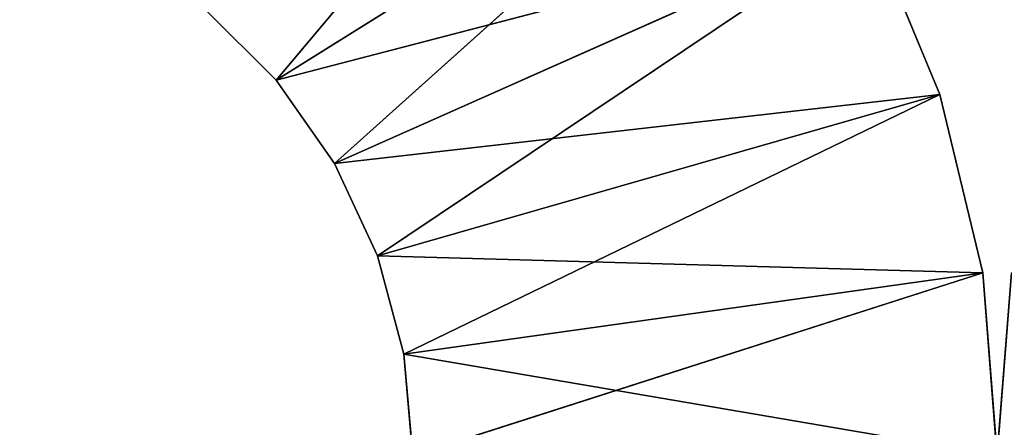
# Model space of a CAD drawing. Header units: centimetres. Extents: x 0.1 to 28.1, y 0.1 to 9.9.
# Tile 161 of 256: x 13.893 to 14.146, y 5.565 to 5.67. Entities that reach past the tile are written whole.
import ezdxf

# ---------------------------------------------------------------- set-up
doc = ezdxf.new("R2010")
doc.units = ezdxf.units.CM
doc.header["$LTSCALE"] = 2.54
doc.layers.get('0').update_dxf_attribs({"true_color": 0xff5454})

# ---------------------------------------------------------------- blocks, each defined once
blk = doc.blocks.new('P__ka na papier toaletowy COVUU.STL')
at = {"color": 0}
for p, q in [((13.95928, 5.65419, 33.75), (14.0565, 5.76991, 33.75)), ((13.95928, 5.65419, 33.75), (14.0565, 5.76991, 33.75)), ((13.95928, 5.65419, 26.95), (14.0565, 5.76991, 26.95)), ((13.95928, 5.65419, 26.95), (14.0565, 5.76991, 26.95)), ((14.08708, 5.73411, 33.75), (13.95928, 5.65419, 33.75)), ((14.08708, 5.73411, 33.75), (13.95928, 5.65419, 33.75)), ((13.95928, 5.65419, 26.95), (14.08708, 5.73411, 26.95)), ((13.95928, 5.65419, 26.95), (14.08708, 5.73411, 26.95)), ((13.97428, 5.63278, 26.95), (14.08708, 5.73411, 26.95)), ((13.97428, 5.63278, 26.95), (14.08708, 5.73411, 26.95)), ((14.11167, 5.69397, 33.75), (13.95928, 5.65419, 33.75)), ((14.11167, 5.69397, 33.75), (13.95928, 5.65419, 33.75)), ((14.11167, 5.69397, 33.75), (13.97428, 5.63278, 33.75)), ((14.11167, 5.69397, 33.75), (13.97428, 5.63278, 33.75)), ((13.97428, 5.63278, 26.95), (14.11167, 5.69397, 26.95)), ((13.97428, 5.63278, 26.95), (14.11167, 5.69397, 26.95)), ((13.98533, 5.60908, 26.95), (14.11167, 5.69397, 26.95)), ((13.98533, 5.60908, 26.95), (14.11167, 5.69397, 26.95)), ((14.12969, 5.65048, 33.75), (14.11167, 5.69397, 33.75)), ((14.11167, 5.69397, 26.95), (14.12969, 5.65048, 26.95)), ((14.11167, 5.69397, 26.95), (14.12969, 5.65048, 26.95)), ((14.11167, 5.69397, 26.95), (14.12969, 5.65048, 33.75)), ((14.11167, 5.69397, 26.95), (14.12969, 5.65048, 33.75)), ((14.12969, 5.65048, 33.75), (14.11167, 5.69397, 33.75)), ((13.94079, 5.67268, 33.75), (13.95928, 5.65419, 33.75)), ((13.95928, 5.65419, 26.95), (13.94079, 5.67268, 26.95)), ((13.94079, 5.67268, 26.95), (13.95928, 5.65419, 33.75)), ((13.94079, 5.67268, 33.75), (13.95928, 5.65419, 33.75)), ((13.94079, 5.67268, 26.95), (13.95928, 5.65419, 33.75)), ((13.95928, 5.65419, 26.95), (13.94079, 5.67268, 26.95)), ((13.95928, 5.65419, 33.75), (13.97428, 5.63278, 33.75)), ((13.97428, 5.63278, 26.95), (13.95928, 5.65419, 26.95)), ((13.95928, 5.65419, 26.95), (13.95928, 5.65419, 33.75)), ((13.95928, 5.65419, 26.95), (13.95928, 5.65419, 33.75)), ((13.95928, 5.65419, 26.95), (13.97428, 5.63278, 33.75)), ((13.95928, 5.65419, 33.75), (13.97428, 5.63278, 33.75)), ((13.95928, 5.65419, 26.95), (13.97428, 5.63278, 33.75)), ((13.97428, 5.63278, 26.95), (13.95928, 5.65419, 26.95)), ((14.12969, 5.65048, 33.75), (13.97428, 5.63278, 33.75)), ((14.12969, 5.65048, 33.75), (13.97428, 5.63278, 33.75)), ((14.12969, 5.65048, 33.75), (13.98533, 5.60908, 33.75)), ((14.12969, 5.65048, 33.75), (13.98533, 5.60908, 33.75)), ((13.98533, 5.60908, 26.95), (14.12969, 5.65048, 26.95)), ((13.98533, 5.60908, 26.95), (14.12969, 5.65048, 26.95)), ((13.99209, 5.58382, 26.95), (14.12969, 5.65048, 26.95)), ((13.99209, 5.58382, 26.95), (14.12969, 5.65048, 26.95)), ((14.14068, 5.60471, 33.75), (14.12969, 5.65048, 33.75)), ((14.12969, 5.65048, 26.95), (14.14068, 5.60471, 26.95)), ((14.12969, 5.65048, 26.95), (14.14068, 5.60471, 26.95)), ((14.12969, 5.65048, 26.95), (14.14068, 5.60471, 33.75)), ((14.12969, 5.65048, 26.95), (14.14068, 5.60471, 33.75)), ((14.12969, 5.65048, 26.95), (14.12969, 5.65048, 33.75)), ((14.14068, 5.60471, 33.75), (14.12969, 5.65048, 33.75)), ((14.12969, 5.65048, 26.95), (14.12969, 5.65048, 33.75)), ((13.97428, 5.63278, 33.75), (13.98533, 5.60908, 33.75)), ((13.98533, 5.60908, 26.95), (13.97428, 5.63278, 26.95)), ((13.97428, 5.63278, 26.95), (13.97428, 5.63278, 33.75)), ((13.97428, 5.63278, 26.95), (13.97428, 5.63278, 33.75)), ((13.97428, 5.63278, 26.95), (13.98533, 5.60908, 33.75)), ((13.97428, 5.63278, 33.75), (13.98533, 5.60908, 33.75)), ((13.97428, 5.63278, 26.95), (13.98533, 5.60908, 33.75)), ((13.98533, 5.60908, 26.95), (13.97428, 5.63278, 26.95)), ((14.14068, 5.60471, 33.75), (13.98533, 5.60908, 33.75)), ((13.98533, 5.60908, 33.75), (13.99209, 5.58382, 33.75)), ((14.14068, 5.60471, 33.75), (13.98533, 5.60908, 33.75)), ((13.99209, 5.58382, 26.95), (13.98533, 5.60908, 26.95)), ((13.98533, 5.60908, 26.95), (13.98533, 5.60908, 33.75)), ((13.98533, 5.60908, 26.95), (13.98533, 5.60908, 33.75)), ((13.98533, 5.60908, 26.95), (13.99209, 5.58382, 33.75)), ((13.98533, 5.60908, 33.75), (13.99209, 5.58382, 33.75)), ((13.98533, 5.60908, 26.95), (13.99209, 5.58382, 33.75)), ((13.99209, 5.58382, 26.95), (13.98533, 5.60908, 26.95)), ((14.14068, 5.60471, 33.75), (13.99209, 5.58382, 33.75)), ((14.14068, 5.60471, 33.75), (13.99209, 5.58382, 33.75)), ((13.99209, 5.58382, 26.95), (14.14068, 5.60471, 26.95)), ((13.99209, 5.58382, 26.95), (14.14068, 5.60471, 26.95)), ((13.99437, 5.55778, 26.95), (14.14068, 5.60471, 26.95)), ((13.99437, 5.55778, 26.95), (14.14068, 5.60471, 26.95)), ((14.14437, 5.55778, 33.75), (14.14068, 5.60471, 33.75)), ((14.14068, 5.60471, 26.95), (14.14437, 5.55778, 26.95)), ((14.14068, 5.60471, 26.95), (14.14437, 5.55778, 26.95)), ((14.14068, 5.60471, 26.95), (14.14437, 5.55778, 33.75)), ((14.14068, 5.60471, 26.95), (14.14437, 5.55778, 33.75)), ((14.14068, 5.60471, 26.95), (14.14068, 5.60471, 33.75)), ((14.14437, 5.55778, 33.75), (14.14068, 5.60471, 33.75)), ((14.14068, 5.60471, 26.95), (14.14068, 5.60471, 33.75)), ((14.14806, 5.60471, 33.75), (14.14437, 5.55778, 33.75)), ((14.14437, 5.55778, 26.95), (14.14806, 5.60471, 26.95)), ((14.14437, 5.55778, 26.95), (14.14806, 5.60471, 26.95)), ((14.14437, 5.55778, 26.95), (14.14806, 5.60471, 33.75)), ((14.14437, 5.55778, 26.95), (14.14806, 5.60471, 33.75)), ((14.14806, 5.60471, 33.75), (14.14437, 5.55778, 33.75)), ((14.14437, 5.55778, 33.75), (13.99209, 5.58382, 33.75)), ((13.99209, 5.58382, 33.75), (13.99437, 5.55778, 33.75)), ((14.14437, 5.55778, 33.75), (13.99209, 5.58382, 33.75)), ((13.99437, 5.55778, 26.95), (13.99209, 5.58382, 26.95)), ((13.99209, 5.58382, 26.95), (13.99209, 5.58382, 33.75)), ((13.99209, 5.58382, 26.95), (13.99209, 5.58382, 33.75)), ((13.99209, 5.58382, 26.95), (13.99437, 5.55778, 33.75)), ((13.99209, 5.58382, 33.75), (13.99437, 5.55778, 33.75)), ((13.99209, 5.58382, 26.95), (13.99437, 5.55778, 33.75)), ((13.99437, 5.55778, 26.95), (13.99209, 5.58382, 26.95))]:
    blk.add_line(p, q, dxfattribs=at)
mesh = blk.add_polyface(dxfattribs=at)
corners = [(27.64437, 0.05778, 34.05), (0.64437, 9.85778, 34.05), (27.64437, 9.85778, 34.05)]
mesh.append_faces([[corners[k] for k in face] for face in [(0, 1, 2)]], dxfattribs={"color": 0})
mesh = blk.add_polyface(dxfattribs=at)
corners = [(27.64437, 0.05778, 34.05), (0.64437, 0.05778, 34.05), (0.64437, 9.85778, 34.05)]
mesh.append_faces([[corners[k] for k in face] for face in [(0, 1, 2)]], dxfattribs={"color": 0})
mesh = blk.add_polyface(dxfattribs=at)
corners = [(27.64437, 9.85778, 34.25), (0.64437, 0.05778, 34.25), (27.64437, 0.05778, 34.25)]
mesh.append_faces([[corners[k] for k in face] for face in [(0, 1, 2)]], dxfattribs={"color": 0})
mesh = blk.add_polyface(dxfattribs=at)
corners = [(27.64437, 9.85778, 34.25), (0.64437, 9.85778, 34.25), (0.64437, 0.05778, 34.25)]
mesh.append_faces([[corners[k] for k in face] for face in [(0, 1, 2)]], dxfattribs={"color": 0})
mesh = blk.add_polyface(dxfattribs=at)
corners = [(14.0565, 5.76991, 33.75), (13.94079, 5.67268, 33.75), (13.95928, 5.65419, 33.75)]
mesh.append_faces([[corners[k] for k in face] for face in [(0, 1, 2)]], dxfattribs={"color": 0})
mesh = blk.add_polyface(dxfattribs=at)
corners = [(14.0565, 5.76991, 26.95), (13.95928, 5.65419, 26.95), (13.94079, 5.67268, 26.95)]
mesh.append_faces([[corners[k] for k in face] for face in [(0, 1, 2)]], dxfattribs={"color": 0})
mesh = blk.add_polyface(dxfattribs=at)
corners = [(14.08708, 5.73411, 33.75), (14.0565, 5.76991, 33.75), (13.95928, 5.65419, 33.75)]
mesh.append_faces([[corners[k] for k in face] for face in [(0, 1, 2)]], dxfattribs={"color": 0})
mesh = blk.add_polyface(dxfattribs=at)
corners = [(14.08708, 5.73411, 26.95), (13.95928, 5.65419, 26.95), (14.0565, 5.76991, 26.95)]
mesh.append_faces([[corners[k] for k in face] for face in [(0, 1, 2)]], dxfattribs={"color": 0})
mesh = blk.add_polyface(dxfattribs=at)
corners = [(28.14437, 5.75778, 34.05), (0.14437, 4.00778, 34.05), (28.14437, 4.00778, 34.05)]
mesh.append_faces([[corners[k] for k in face] for face in [(0, 1, 2)]], dxfattribs={"color": 0})
mesh = blk.add_polyface(dxfattribs=at)
corners = [(28.14437, 5.75778, 34.05), (0.14437, 5.75778, 34.05), (0.14437, 4.00778, 34.05)]
mesh.append_faces([[corners[k] for k in face] for face in [(0, 1, 2)]], dxfattribs={"color": 0})
mesh = blk.add_polyface(dxfattribs=at)
corners = [(28.14437, 5.75778, 33.95), (0.14437, 4.00778, 33.95), (0.14437, 5.75778, 33.95)]
mesh.append_faces([[corners[k] for k in face] for face in [(0, 1, 2)]], dxfattribs={"color": 0})
mesh = blk.add_polyface(dxfattribs=at)
corners = [(28.14437, 4.00778, 33.95), (0.14437, 4.00778, 33.95), (28.14437, 5.75778, 33.95)]
mesh.append_faces([[corners[k] for k in face] for face in [(0, 1, 2)]], dxfattribs={"color": 0})
mesh = blk.add_polyface(dxfattribs=at)
corners = [(14.11167, 5.69397, 33.75), (14.08708, 5.73411, 33.75), (13.95928, 5.65419, 33.75)]
mesh.append_faces([[corners[k] for k in face] for face in [(0, 1, 2)]], dxfattribs={"color": 0})
mesh = blk.add_polyface(dxfattribs=at)
corners = [(14.08708, 5.73411, 26.95), (13.97428, 5.63278, 26.95), (13.95928, 5.65419, 26.95)]
mesh.append_faces([[corners[k] for k in face] for face in [(0, 1, 2)]], dxfattribs={"color": 0})
mesh = blk.add_polyface(dxfattribs=at)
corners = [(14.11167, 5.69397, 26.95), (13.97428, 5.63278, 26.95), (14.08708, 5.73411, 26.95)]
mesh.append_faces([[corners[k] for k in face] for face in [(0, 1, 2)]], dxfattribs={"color": 0})
mesh = blk.add_polyface(dxfattribs=at)
corners = [(14.11167, 5.69397, 33.75), (13.95928, 5.65419, 33.75), (13.97428, 5.63278, 33.75)]
mesh.append_faces([[corners[k] for k in face] for face in [(0, 1, 2)]], dxfattribs={"color": 0})
mesh = blk.add_polyface(dxfattribs=at)
corners = [(14.12969, 5.65048, 33.75), (14.11167, 5.69397, 33.75), (13.97428, 5.63278, 33.75)]
mesh.append_faces([[corners[k] for k in face] for face in [(0, 1, 2)]], dxfattribs={"color": 0})
mesh = blk.add_polyface(dxfattribs=at)
corners = [(14.11167, 5.69397, 26.95), (13.98533, 5.60908, 26.95), (13.97428, 5.63278, 26.95)]
mesh.append_faces([[corners[k] for k in face] for face in [(0, 1, 2)]], dxfattribs={"color": 0})
mesh = blk.add_polyface(dxfattribs=at)
corners = [(14.12969, 5.65048, 26.95), (13.98533, 5.60908, 26.95), (14.11167, 5.69397, 26.95)]
mesh.append_faces([[corners[k] for k in face] for face in [(0, 1, 2)]], dxfattribs={"color": 0})
mesh = blk.add_polyface(dxfattribs=at)
corners = [(14.11167, 5.69397, 26.95), (14.12969, 5.65048, 33.75), (14.12969, 5.65048, 26.95)]
mesh.append_faces([[corners[k] for k in face] for face in [(0, 1, 2)]], dxfattribs={"color": 0})
mesh = blk.add_polyface(dxfattribs=at)
corners = [(14.11167, 5.69397, 33.75), (14.12969, 5.65048, 33.75), (14.11167, 5.69397, 26.95)]
mesh.append_faces([[corners[k] for k in face] for face in [(0, 1, 2)]], dxfattribs={"color": 0})
mesh = blk.add_polyface(dxfattribs=at)
corners = [(13.94079, 5.67268, 26.95), (13.95928, 5.65419, 33.75), (13.94079, 5.67268, 33.75)]
mesh.append_faces([[corners[k] for k in face] for face in [(0, 1, 2)]], dxfattribs={"color": 0})
mesh = blk.add_polyface(dxfattribs=at)
corners = [(13.94079, 5.67268, 26.95), (13.95928, 5.65419, 26.95), (13.95928, 5.65419, 33.75)]
mesh.append_faces([[corners[k] for k in face] for face in [(0, 1, 2)]], dxfattribs={"color": 0})
mesh = blk.add_polyface(dxfattribs=at)
corners = [(13.95928, 5.65419, 26.95), (13.97428, 5.63278, 33.75), (13.95928, 5.65419, 33.75)]
mesh.append_faces([[corners[k] for k in face] for face in [(0, 1, 2)]], dxfattribs={"color": 0})
mesh = blk.add_polyface(dxfattribs=at)
corners = [(13.95928, 5.65419, 26.95), (13.97428, 5.63278, 26.95), (13.97428, 5.63278, 33.75)]
mesh.append_faces([[corners[k] for k in face] for face in [(0, 1, 2)]], dxfattribs={"color": 0})
mesh = blk.add_polyface(dxfattribs=at)
corners = [(14.12969, 5.65048, 33.75), (13.97428, 5.63278, 33.75), (13.98533, 5.60908, 33.75)]
mesh.append_faces([[corners[k] for k in face] for face in [(0, 1, 2)]], dxfattribs={"color": 0})
mesh = blk.add_polyface(dxfattribs=at)
corners = [(14.14068, 5.60471, 33.75), (14.12969, 5.65048, 33.75), (13.98533, 5.60908, 33.75)]
mesh.append_faces([[corners[k] for k in face] for face in [(0, 1, 2)]], dxfattribs={"color": 0})
mesh = blk.add_polyface(dxfattribs=at)
corners = [(14.12969, 5.65048, 26.95), (13.99209, 5.58382, 26.95), (13.98533, 5.60908, 26.95)]
mesh.append_faces([[corners[k] for k in face] for face in [(0, 1, 2)]], dxfattribs={"color": 0})
mesh = blk.add_polyface(dxfattribs=at)
corners = [(14.14068, 5.60471, 26.95), (13.99209, 5.58382, 26.95), (14.12969, 5.65048, 26.95)]
mesh.append_faces([[corners[k] for k in face] for face in [(0, 1, 2)]], dxfattribs={"color": 0})
mesh = blk.add_polyface(dxfattribs=at)
corners = [(14.12969, 5.65048, 26.95), (14.14068, 5.60471, 33.75), (14.14068, 5.60471, 26.95)]
mesh.append_faces([[corners[k] for k in face] for face in [(0, 1, 2)]], dxfattribs={"color": 0})
mesh = blk.add_polyface(dxfattribs=at)
corners = [(14.12969, 5.65048, 33.75), (14.14068, 5.60471, 33.75), (14.12969, 5.65048, 26.95)]
mesh.append_faces([[corners[k] for k in face] for face in [(0, 1, 2)]], dxfattribs={"color": 0})
mesh = blk.add_polyface(dxfattribs=at)
corners = [(13.97428, 5.63278, 26.95), (13.98533, 5.60908, 33.75), (13.97428, 5.63278, 33.75)]
mesh.append_faces([[corners[k] for k in face] for face in [(0, 1, 2)]], dxfattribs={"color": 0})
mesh = blk.add_polyface(dxfattribs=at)
corners = [(13.97428, 5.63278, 26.95), (13.98533, 5.60908, 26.95), (13.98533, 5.60908, 33.75)]
mesh.append_faces([[corners[k] for k in face] for face in [(0, 1, 2)]], dxfattribs={"color": 0})
mesh = blk.add_polyface(dxfattribs=at)
corners = [(14.14068, 5.60471, 33.75), (13.98533, 5.60908, 33.75), (13.99209, 5.58382, 33.75)]
mesh.append_faces([[corners[k] for k in face] for face in [(0, 1, 2)]], dxfattribs={"color": 0})
mesh = blk.add_polyface(dxfattribs=at)
corners = [(13.98533, 5.60908, 26.95), (13.99209, 5.58382, 33.75), (13.98533, 5.60908, 33.75)]
mesh.append_faces([[corners[k] for k in face] for face in [(0, 1, 2)]], dxfattribs={"color": 0})
mesh = blk.add_polyface(dxfattribs=at)
corners = [(13.98533, 5.60908, 26.95), (13.99209, 5.58382, 26.95), (13.99209, 5.58382, 33.75)]
mesh.append_faces([[corners[k] for k in face] for face in [(0, 1, 2)]], dxfattribs={"color": 0})
mesh = blk.add_polyface(dxfattribs=at)
corners = [(14.14437, 5.55778, 33.75), (14.14068, 5.60471, 33.75), (13.99209, 5.58382, 33.75)]
mesh.append_faces([[corners[k] for k in face] for face in [(0, 1, 2)]], dxfattribs={"color": 0})
mesh = blk.add_polyface(dxfattribs=at)
corners = [(14.14068, 5.60471, 26.95), (13.99437, 5.55778, 26.95), (13.99209, 5.58382, 26.95)]
mesh.append_faces([[corners[k] for k in face] for face in [(0, 1, 2)]], dxfattribs={"color": 0})
mesh = blk.add_polyface(dxfattribs=at)
corners = [(14.14437, 5.55778, 26.95), (13.99437, 5.55778, 26.95), (14.14068, 5.60471, 26.95)]
mesh.append_faces([[corners[k] for k in face] for face in [(0, 1, 2)]], dxfattribs={"color": 0})
mesh = blk.add_polyface(dxfattribs=at)
corners = [(14.14068, 5.60471, 26.95), (14.14437, 5.55778, 33.75), (14.14437, 5.55778, 26.95)]
mesh.append_faces([[corners[k] for k in face] for face in [(0, 1, 2)]], dxfattribs={"color": 0})
mesh = blk.add_polyface(dxfattribs=at)
corners = [(14.14068, 5.60471, 33.75), (14.14437, 5.55778, 33.75), (14.14068, 5.60471, 26.95)]
mesh.append_faces([[corners[k] for k in face] for face in [(0, 1, 2)]], dxfattribs={"color": 0})
mesh = blk.add_polyface(dxfattribs=at)
corners = [(14.29437, 5.55778, 33.75), (14.14806, 5.60471, 33.75), (14.14437, 5.55778, 33.75)]
mesh.append_faces([[corners[k] for k in face] for face in [(0, 1, 2)]], dxfattribs={"color": 0})
mesh = blk.add_polyface(dxfattribs=at)
corners = [(14.29665, 5.58382, 26.95), (14.14437, 5.55778, 26.95), (14.14806, 5.60471, 26.95)]
mesh.append_faces([[corners[k] for k in face] for face in [(0, 1, 2)]], dxfattribs={"color": 0})
mesh = blk.add_polyface(dxfattribs=at)
corners = [(14.14806, 5.60471, 26.95), (14.14437, 5.55778, 26.95), (14.14806, 5.60471, 33.75)]
mesh.append_faces([[corners[k] for k in face] for face in [(0, 1, 2)]], dxfattribs={"color": 0})
mesh = blk.add_polyface(dxfattribs=at)
corners = [(14.14806, 5.60471, 33.75), (14.14437, 5.55778, 26.95), (14.14437, 5.55778, 33.75)]
mesh.append_faces([[corners[k] for k in face] for face in [(0, 1, 2)]], dxfattribs={"color": 0})
mesh = blk.add_polyface(dxfattribs=at)
corners = [(14.14437, 5.55778, 33.75), (13.99209, 5.58382, 33.75), (13.99437, 5.55778, 33.75)]
mesh.append_faces([[corners[k] for k in face] for face in [(0, 1, 2)]], dxfattribs={"color": 0})
mesh = blk.add_polyface(dxfattribs=at)
corners = [(13.99209, 5.58382, 26.95), (13.99437, 5.55778, 33.75), (13.99209, 5.58382, 33.75)]
mesh.append_faces([[corners[k] for k in face] for face in [(0, 1, 2)]], dxfattribs={"color": 0})
mesh = blk.add_polyface(dxfattribs=at)
corners = [(13.99209, 5.58382, 26.95), (13.99437, 5.55778, 26.95), (13.99437, 5.55778, 33.75)]
mesh.append_faces([[corners[k] for k in face] for face in [(0, 1, 2)]], dxfattribs={"color": 0})
mesh = blk.add_polyface(dxfattribs=at)
corners = [(14.29665, 5.58382, 26.95), (14.29437, 5.55778, 26.95), (14.14437, 5.55778, 26.95)]
mesh.append_faces([[corners[k] for k in face] for face in [(0, 1, 2)]], dxfattribs={"color": 0})

msp = doc.modelspace()

# ---------------------------------------------------------------- block references
at = {"color": 0}
msp.add_blockref('P__ka na papier toaletowy COVUU.STL', (0, 0), dxfattribs=at)

doc.saveas('drawing.dxf')
